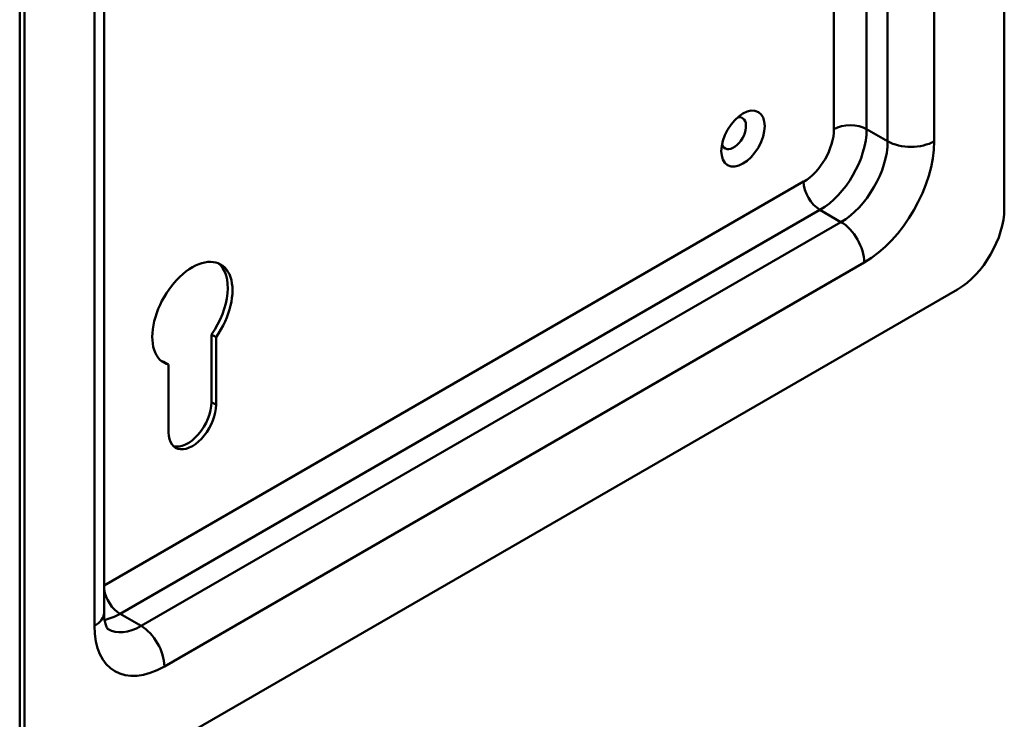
# Model space of a CAD drawing. Header units: millimetres. Extents: x 20 to 833, y 20 to 574.
# Tile 3 of 7: x 365 to 425, y 84 to 126. Entities that reach past the tile are written whole.
import ezdxf

# ---------------------------------------------------------------- set-up
doc = ezdxf.new("R2010")
doc.units = ezdxf.units.MM
doc.header["$LTSCALE"] = 2
doc.layers.add('Sichtbare Kanten(DIN)', color=7, linetype='Continuous', lineweight=50)
doc.layers.add('Sichtbare tangentiale Kanten(DIN)', color=7, linetype='Continuous', lineweight=50)

msp = doc.modelspace()

# ---------------------------------------------------------------- linework, layer by layer
at = {"layer": 'Sichtbare Kanten(DIN)'}
for p, q in [((424.848, 114.874), (424.848, 196.523)), ((365.168, 162.394), (365.168, 80.744)), ((365.451, 162.23), (365.451, 80.581)), ((370.279, 158.964), (370.279, 90.379)), ((368.279, 78.948), (422.019, 109.975)), ((376.793, 103.132), (376.793, 107.239)), ((377.076, 107.076), (376.793, 107.239)), ((377.076, 107.076), (377.076, 102.969)), ((374.191, 105.41), (373.908, 105.574)), ((374.191, 101.303), (374.191, 105.41))]:
    msp.add_line(p, q, dxfattribs=at)
msp.add_ellipse((409.009, 119.119), major_axis=(0.93, 1.611), ratio=0.57735, dxfattribs=at)
for centre, major_axis, start_param, end_param in [((408.443, 119.446), (-0.53, -0.918), 5.827281, 9.880682), ((422.019, 113.241), (-2, -3.464), 0.785398, 2.356194), ((375.633, 108.505), (-1.72, -2.979), 1.420207, 6.433775), ((375.35, 108.668), (1.72, 2.979), 4.561799, 6.200871), ((375.35, 108.668), (-1.72, -2.979), 0.082315, 0.15059), ((375.633, 102.136), (-1.02, -1.767), 5.497787, 8.63938), ((375.35, 102.299), (-1.02, -1.767), 0.139096, 2.356194)]:
    msp.add_ellipse(centre, major_axis=major_axis, ratio=0.57735, start_param=start_param, end_param=end_param, dxfattribs=at)
msp.add_open_spline([(370.279, 90.379), (370.279, 90.213), (370.291, 90.064), (370.329, 89.81), (370.355, 89.704), (370.411, 89.539), (370.439, 89.48), (370.486, 89.401), (370.503, 89.382), (370.521, 89.364), (370.522, 89.364), (370.522, 89.364)], degree=3, knots=[3.1415927, 3.1415927, 3.1415927, 3.1415927, 3.2986723, 3.2986723, 3.4557519, 3.4557519, 3.6128316, 3.6128316, 3.7699112, 3.7699112, 3.9269908, 3.9269908, 3.9269908, 3.9269908], dxfattribs=at)
at = {"layer": 'Sichtbare tangentiale Kanten(DIN)'}
for p, q in [((420.605, 187.542), (420.605, 118.956)), ((369.694, 89.562), (369.694, 158.148)), ((417.777, 118.956), (417.777, 144.979)), ((416.504, 143.753), (416.504, 119.691)), ((414.524, 119.691), (414.524, 142.581)), ((417.777, 118.956), (416.504, 119.691)), ((370.279, 92.023), (412.686, 116.507)), ((413.676, 114.792), (371.249, 90.297)), ((414.948, 114.057), (413.676, 114.792)), ((372.522, 89.562), (414.948, 114.057)), ((416.363, 111.608), (373.936, 87.113)), ((377.076, 102.969), (376.793, 103.132)), ((372.522, 89.562), (371.249, 90.297))]:
    msp.add_line(p, q, dxfattribs=at)
for centre, major_axis, start_param, end_param in [((415.514, 119.119), (1.4, 0), 0.785398, 2.356194), ((412.686, 118.629), (1.3, 2.252), 3.926991, 5.497787), ((413.676, 118.058), (-2, -3.464), 0.785398, 2.356194), ((414.948, 117.323), (2, 3.464), 3.926991, 5.497787), ((416.363, 116.507), (3, 5.196), 3.926991, 5.497787), ((419.191, 119.773), (2, 0), 3.926991, 5.497787), ((413.676, 115.935), (0.7, -1.212), 3.926991, 5.497787), ((414.948, 112.424), (1, -1.732), 0.785398, 2.356194), ((371.249, 91.44), (-0.7, 1.212), 0.98726, 2.356194), ((368.279, 90.379), (2, 0), 5.497787, 6.283185), ((371.249, 93.563), (-2, -3.464), 0.446666, 0.785398), ((373.936, 92.012), (-3, -5.196), 5.497787, 7.068583), ((372.522, 92.828), (-2, -3.464), 0, 0.785398), ((372.522, 87.929), (-1, 1.732), 3.926991, 5.497787)]:
    msp.add_ellipse(centre, major_axis=major_axis, ratio=0.57735, start_param=start_param, end_param=end_param, dxfattribs=at)

doc.saveas('drawing.dxf')
